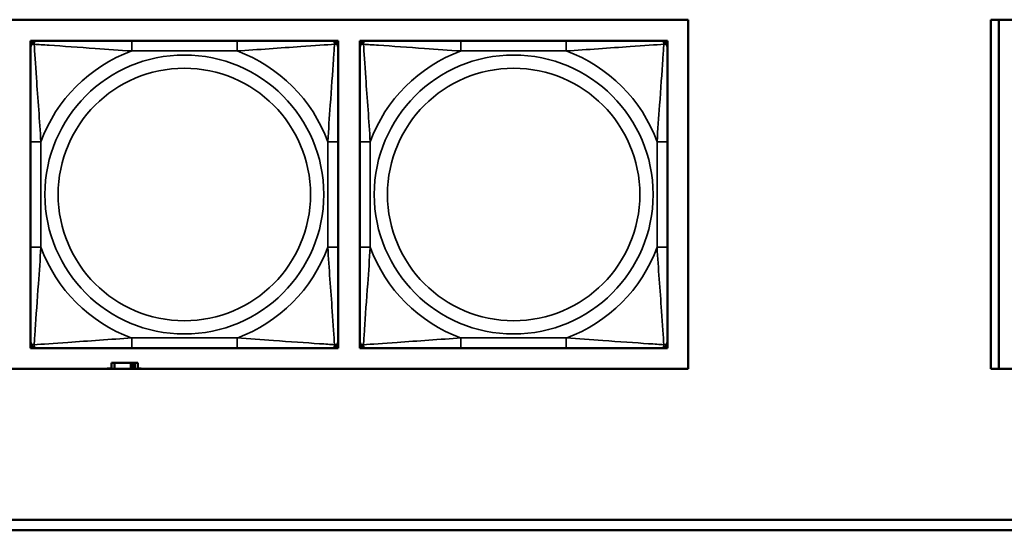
# Model space of a CAD drawing. Header units: inches. Extents: x 1.4 to 53.9, y 1.3 to 58.
# Tile 95 of 227: x 23.2 to 25.1, y 41.8 to 42.8. Entities that reach past the tile are written whole.
import ezdxf

# ---------------------------------------------------------------- set-up
doc = ezdxf.new("R2010")
doc.units = ezdxf.units.IN
doc.header["$MEASUREMENT"] = 0
doc.layers.add('Visible (ANSI)', color=7, linetype='Continuous', lineweight=50)
doc.layers.add('Visible Narrow (ANSI)', color=7, linetype='Continuous', lineweight=35)

msp = doc.modelspace()

# ---------------------------------------------------------------- linework, layer by layer
at = {"layer": 'Visible (ANSI)'}
for p, q in [((19.4287, 42.7564), (24.5271, 42.7564)), ((24.5271, 42.7564), (24.5271, 42.0858)), ((25.1086, 42.7564), (27.6768, 42.7564)), ((25.1086, 42.0858), (25.1086, 42.7564)), ((25.1237, 42.7564), (25.1237, 42.0858)), ((23.2641, 42.7161), (23.27, 42.7161)), ((23.2641, 42.7102), (23.2641, 42.7161)), ((23.2641, 42.7043), (23.2641, 42.7102)), ((23.27, 42.7161), (23.2759, 42.7161)), ((23.6606, 42.7161), (23.4583, 42.7161)), ((23.8429, 42.7161), (23.8488, 42.7161)), ((23.8488, 42.7161), (23.8547, 42.7161)), ((23.8547, 42.7161), (23.8547, 42.7102)), ((23.8547, 42.7102), (23.8547, 42.7043)), ((23.8967, 42.7161), (23.9026, 42.7161)), ((23.8967, 42.7102), (23.8967, 42.7161)), ((23.8967, 42.7043), (23.8967, 42.7102)), ((23.9026, 42.7161), (23.9085, 42.7161)), ((24.2931, 42.7161), (24.0908, 42.7161)), ((24.4754, 42.7161), (24.4813, 42.7161)), ((24.4813, 42.7161), (24.4872, 42.7161)), ((24.4872, 42.7161), (24.4872, 42.7102)), ((24.4872, 42.7102), (24.4872, 42.7043)), ((23.2641, 42.522), (23.2641, 42.3197)), ((23.8547, 42.3197), (23.8547, 42.522)), ((23.8967, 42.522), (23.8967, 42.3197)), ((24.4872, 42.3197), (24.4872, 42.522)), ((23.2641, 42.1315), (23.2641, 42.1374)), ((23.2641, 42.1256), (23.2641, 42.1315)), ((23.27, 42.1256), (23.2641, 42.1256)), ((23.2759, 42.1256), (23.27, 42.1256)), ((23.4583, 42.1256), (23.6606, 42.1256)), ((23.8488, 42.1256), (23.8429, 42.1256)), ((23.8547, 42.1256), (23.8488, 42.1256)), ((23.8547, 42.1374), (23.8547, 42.1315)), ((23.8547, 42.1315), (23.8547, 42.1256)), ((23.8967, 42.1315), (23.8967, 42.1374)), ((23.8967, 42.1256), (23.8967, 42.1315)), ((23.9026, 42.1256), (23.8967, 42.1256)), ((23.9085, 42.1256), (23.9026, 42.1256)), ((24.0908, 42.1256), (24.2931, 42.1256)), ((24.4813, 42.1256), (24.4754, 42.1256)), ((24.4872, 42.1256), (24.4813, 42.1256)), ((24.4872, 42.1374), (24.4872, 42.1315)), ((24.4872, 42.1315), (24.4872, 42.1256)), ((24.5271, 42.0858), (19.4287, 42.0858)), ((23.4111, 42.0858), (23.4111, 42.0869)), ((23.4111, 42.0869), (23.4192, 42.0869)), ((23.425, 42.0974), (23.4192, 42.0974)), ((23.4192, 42.0974), (23.4192, 42.0858)), ((23.425, 42.0974), (23.4563, 42.0974)), ((23.425, 42.0858), (23.425, 42.0974)), ((23.4563, 42.0858), (23.4563, 42.0974)), ((23.4563, 42.0974), (23.4604, 42.0974)), ((23.4604, 42.0974), (23.4604, 42.0858)), ((23.4604, 42.0974), (23.4644, 42.0974)), ((23.4702, 42.0974), (23.4644, 42.0974)), ((23.4644, 42.0974), (23.4644, 42.0858)), ((23.4702, 42.0858), (23.4702, 42.0974)), ((23.4702, 42.0869), (23.4767, 42.0869)), ((23.4767, 42.0869), (23.4767, 42.0858)), ((27.6768, 42.0858), (25.1086, 42.0858)), ((19.4287, 41.7961), (26.8757, 41.7961)), ((26.8757, 41.7761), (19.4287, 41.7761))]:
    msp.add_line(p, q, dxfattribs=at)
for centre, radius, start, end in [((23.27, 42.7102), 0.00591, 90, 180), ((23.2759, 42.7043), 0.0118, 90, 180), ((23.8429, 42.7043), 0.0118, 0, 90), ((23.8488, 42.7102), 0.00591, 0, 90), ((23.9026, 42.7102), 0.00591, 90, 180), ((23.9085, 42.7043), 0.0118, 90, 180), ((24.4754, 42.7043), 0.0118, 0, 90), ((24.4813, 42.7102), 0.00591, 0, 90), ((23.2759, 42.1374), 0.0118, 180, 270), ((23.27, 42.1315), 0.00591, 180, 270), ((23.8429, 42.1374), 0.0118, 270, 0), ((23.8488, 42.1315), 0.00591, 270, 0), ((23.9085, 42.1374), 0.0118, 180, 270), ((23.9026, 42.1315), 0.00591, 180, 270), ((24.4754, 42.1374), 0.0118, 270, 0), ((24.4813, 42.1315), 0.00591, 270, 0)]:
    msp.add_arc(centre, radius, start, end, dxfattribs=at)
for points, knots in [([(23.4583, 42.7161), (23.4346, 42.7161), (23.4106, 42.7161), (23.3872, 42.7161), (23.3566, 42.7161), (23.3257, 42.7161), (23.3024, 42.7161), (23.2904, 42.7161), (23.2808, 42.7161), (23.2759, 42.7161)], [0.2569537, 0.2569537, 0.2569537, 0.2569537, 0.4371919, 0.4371919, 0.4371919, 0.6739428, 0.6739428, 0.6739428, 0.7963818, 0.7963818, 0.7963818, 0.7963818]), ([(23.8429, 42.7161), (23.8371, 42.7161), (23.8246, 42.7161), (23.8094, 42.7161), (23.786, 42.7161), (23.7569, 42.7161), (23.7278, 42.7161), (23.7056, 42.7161), (23.683, 42.7161), (23.6606, 42.7161)], [-0.7968224, -0.7968224, -0.7968224, -0.7968224, -0.6514613, -0.6514613, -0.6514613, -0.427691, -0.427691, -0.427691, -0.2569517, -0.2569517, -0.2569517, -0.2569517]), ([(24.0908, 42.7161), (24.0671, 42.7161), (24.0432, 42.7161), (24.0198, 42.7161), (23.9891, 42.7161), (23.9582, 42.7161), (23.935, 42.7161), (23.923, 42.7161), (23.9133, 42.7161), (23.9085, 42.7161)], [0.2569537, 0.2569537, 0.2569537, 0.2569537, 0.4371919, 0.4371919, 0.4371919, 0.6739428, 0.6739428, 0.6739428, 0.7963818, 0.7963818, 0.7963818, 0.7963818]), ([(24.4754, 42.7161), (24.4697, 42.7161), (24.4572, 42.7161), (24.442, 42.7161), (24.4185, 42.7161), (24.3894, 42.7161), (24.3603, 42.7161), (24.3382, 42.7161), (24.3155, 42.7161), (24.2931, 42.7161)], [-0.7968224, -0.7968224, -0.7968224, -0.7968224, -0.6514613, -0.6514613, -0.6514613, -0.427691, -0.427691, -0.427691, -0.2569517, -0.2569517, -0.2569517, -0.2569517]), ([(23.2641, 42.7043), (23.2641, 42.6986), (23.2641, 42.6861), (23.2641, 42.6709), (23.2641, 42.6474), (23.2641, 42.6183), (23.2641, 42.5892), (23.2641, 42.5671), (23.2641, 42.5444), (23.2641, 42.522)], [-0.7968224, -0.7968224, -0.7968224, -0.7968224, -0.6514613, -0.6514613, -0.6514613, -0.427691, -0.427691, -0.427691, -0.2569517, -0.2569517, -0.2569517, -0.2569517]), ([(23.8547, 42.522), (23.8547, 42.5456), (23.8547, 42.5696), (23.8547, 42.593), (23.8547, 42.6237), (23.8547, 42.6546), (23.8547, 42.6778), (23.8547, 42.6898), (23.8547, 42.6994), (23.8547, 42.7043)], [0.2569537, 0.2569537, 0.2569537, 0.2569537, 0.4371919, 0.4371919, 0.4371919, 0.6739428, 0.6739428, 0.6739428, 0.7963818, 0.7963818, 0.7963818, 0.7963818]), ([(23.8967, 42.7043), (23.8967, 42.6986), (23.8967, 42.6861), (23.8967, 42.6709), (23.8967, 42.6474), (23.8967, 42.6183), (23.8967, 42.5892), (23.8967, 42.5671), (23.8967, 42.5444), (23.8967, 42.522)], [-0.7968224, -0.7968224, -0.7968224, -0.7968224, -0.6514613, -0.6514613, -0.6514613, -0.427691, -0.427691, -0.427691, -0.2569517, -0.2569517, -0.2569517, -0.2569517]), ([(24.4872, 42.522), (24.4872, 42.5456), (24.4872, 42.5696), (24.4872, 42.593), (24.4872, 42.6237), (24.4872, 42.6546), (24.4872, 42.6778), (24.4872, 42.6898), (24.4872, 42.6994), (24.4872, 42.7043)], [0.2569537, 0.2569537, 0.2569537, 0.2569537, 0.4371919, 0.4371919, 0.4371919, 0.6739428, 0.6739428, 0.6739428, 0.7963818, 0.7963818, 0.7963818, 0.7963818]), ([(23.2641, 42.3197), (23.2641, 42.296), (23.2641, 42.272), (23.2641, 42.2487), (23.2641, 42.218), (23.2641, 42.1871), (23.2641, 42.1639), (23.2641, 42.1519), (23.2641, 42.1422), (23.2641, 42.1374)], [0.2569537, 0.2569537, 0.2569537, 0.2569537, 0.4371919, 0.4371919, 0.4371919, 0.6739428, 0.6739428, 0.6739428, 0.7963818, 0.7963818, 0.7963818, 0.7963818]), ([(23.8547, 42.1374), (23.8547, 42.1431), (23.8547, 42.1556), (23.8547, 42.1708), (23.8547, 42.1942), (23.8547, 42.2234), (23.8547, 42.2524), (23.8547, 42.2746), (23.8547, 42.2973), (23.8547, 42.3197)], [-0.7968224, -0.7968224, -0.7968224, -0.7968224, -0.6514613, -0.6514613, -0.6514613, -0.427691, -0.427691, -0.427691, -0.2569517, -0.2569517, -0.2569517, -0.2569517]), ([(23.8967, 42.3197), (23.8967, 42.296), (23.8967, 42.272), (23.8967, 42.2487), (23.8967, 42.218), (23.8967, 42.1871), (23.8967, 42.1639), (23.8967, 42.1519), (23.8967, 42.1422), (23.8967, 42.1374)], [0.2569537, 0.2569537, 0.2569537, 0.2569537, 0.4371919, 0.4371919, 0.4371919, 0.6739428, 0.6739428, 0.6739428, 0.7963818, 0.7963818, 0.7963818, 0.7963818]), ([(24.4872, 42.1374), (24.4872, 42.1431), (24.4872, 42.1556), (24.4872, 42.1708), (24.4872, 42.1942), (24.4872, 42.2234), (24.4872, 42.2524), (24.4872, 42.2746), (24.4872, 42.2973), (24.4872, 42.3197)], [-0.7968224, -0.7968224, -0.7968224, -0.7968224, -0.6514613, -0.6514613, -0.6514613, -0.427691, -0.427691, -0.427691, -0.2569517, -0.2569517, -0.2569517, -0.2569517]), ([(23.2759, 42.1256), (23.2817, 42.1256), (23.2942, 42.1256), (23.3094, 42.1256), (23.3328, 42.1256), (23.3619, 42.1256), (23.391, 42.1256), (23.4132, 42.1256), (23.4358, 42.1256), (23.4583, 42.1256)], [-0.7968224, -0.7968224, -0.7968224, -0.7968224, -0.6514613, -0.6514613, -0.6514613, -0.427691, -0.427691, -0.427691, -0.2569517, -0.2569517, -0.2569517, -0.2569517]), ([(23.6606, 42.1256), (23.6842, 42.1256), (23.7082, 42.1256), (23.7316, 42.1256), (23.7622, 42.1256), (23.7931, 42.1256), (23.8164, 42.1256), (23.8284, 42.1256), (23.838, 42.1256), (23.8429, 42.1256)], [0.2569537, 0.2569537, 0.2569537, 0.2569537, 0.4371919, 0.4371919, 0.4371919, 0.6739428, 0.6739428, 0.6739428, 0.7963818, 0.7963818, 0.7963818, 0.7963818]), ([(23.9085, 42.1256), (23.9142, 42.1256), (23.9267, 42.1256), (23.9419, 42.1256), (23.9654, 42.1256), (23.9945, 42.1256), (24.0236, 42.1256), (24.0457, 42.1256), (24.0684, 42.1256), (24.0908, 42.1256)], [-0.7968224, -0.7968224, -0.7968224, -0.7968224, -0.6514613, -0.6514613, -0.6514613, -0.427691, -0.427691, -0.427691, -0.2569517, -0.2569517, -0.2569517, -0.2569517]), ([(24.2931, 42.1256), (24.3168, 42.1256), (24.3407, 42.1256), (24.3641, 42.1256), (24.3948, 42.1256), (24.4257, 42.1256), (24.4489, 42.1256), (24.4609, 42.1256), (24.4706, 42.1256), (24.4754, 42.1256)], [0.2569537, 0.2569537, 0.2569537, 0.2569537, 0.4371919, 0.4371919, 0.4371919, 0.6739428, 0.6739428, 0.6739428, 0.7963818, 0.7963818, 0.7963818, 0.7963818])]:
    msp.add_open_spline(points, degree=3, knots=knots, dxfattribs=at)
at = {"layer": 'Visible Narrow (ANSI)'}
for p, q in [((23.4583, 42.7161), (23.4583, 42.6964)), ((23.6606, 42.7161), (23.6606, 42.6964)), ((24.0908, 42.7161), (24.0908, 42.6964)), ((24.2931, 42.7161), (24.2931, 42.6964)), ((23.4583, 42.6964), (23.6606, 42.6964)), ((24.0908, 42.6964), (24.2931, 42.6964)), ((23.2641, 42.522), (23.2838, 42.522)), ((23.2838, 42.3197), (23.2838, 42.522)), ((23.835, 42.522), (23.835, 42.3197)), ((23.8547, 42.522), (23.835, 42.522)), ((23.8967, 42.522), (23.9164, 42.522)), ((23.9164, 42.3197), (23.9164, 42.522)), ((24.4675, 42.522), (24.4675, 42.3197)), ((24.4872, 42.522), (24.4675, 42.522)), ((23.2641, 42.3197), (23.2838, 42.3197)), ((23.8547, 42.3197), (23.835, 42.3197)), ((23.8967, 42.3197), (23.9164, 42.3197)), ((24.4872, 42.3197), (24.4675, 42.3197)), ((23.6606, 42.1453), (23.4583, 42.1453)), ((23.4583, 42.1256), (23.4583, 42.1453)), ((23.6606, 42.1256), (23.6606, 42.1453)), ((24.2931, 42.1453), (24.0908, 42.1453)), ((24.0908, 42.1256), (24.0908, 42.1453)), ((24.2931, 42.1256), (24.2931, 42.1453))]:
    msp.add_line(p, q, dxfattribs=at)
for centre, radius in [((23.5594, 42.4208), 0.2678), ((24.192, 42.4208), 0.2678), ((23.5594, 42.4208), 0.2424), ((24.192, 42.4208), 0.2424)]:
    msp.add_circle(centre, radius, dxfattribs=at)
for centre, start, end in [((23.5594, 42.4208), 110.1547, 159.8453), ((23.5594, 42.4208), 20.1547, 69.8453), ((24.192, 42.4208), 110.1547, 159.8453), ((24.192, 42.4208), 20.1547, 69.8453), ((23.5594, 42.4208), 200.1547, 249.8453), ((23.5594, 42.4208), 290.1547, 339.8453), ((24.192, 42.4208), 200.1547, 249.8453), ((24.192, 42.4208), 290.1547, 339.8453)]:
    msp.add_arc(centre, 0.2936, start, end, dxfattribs=at)
for points, knots in [([(23.2641, 42.7043), (23.2641, 42.7048), (23.2642, 42.7053), (23.2644, 42.7062), (23.2646, 42.7066), (23.265, 42.7072), (23.2652, 42.7074), (23.2655, 42.7077), (23.2656, 42.7078), (23.266, 42.7082), (23.2664, 42.7084), (23.2673, 42.7088), (23.2679, 42.709), (23.2694, 42.7092), (23.2701, 42.7093), (23.271, 42.7093)], [-0.0532704, -0.0532704, -0.0532704, -0.0532704, -0.04377373, -0.04377373, -0.03521335, -0.03521335, -0.02986312, -0.02986312, -0.02651922, -0.02651922, -0.01983142, -0.01983142, -0.00913095, -0.00913095, 0.00023197, 0.00023197, 0.00023197, 0.00023197]), ([(23.271, 42.7093), (23.271, 42.7101), (23.271, 42.7109), (23.2712, 42.7123), (23.2714, 42.713), (23.2719, 42.7139), (23.2721, 42.7142), (23.2724, 42.7146), (23.2725, 42.7148), (23.2728, 42.7151), (23.273, 42.7152), (23.2736, 42.7156), (23.274, 42.7158), (23.2749, 42.7161), (23.2754, 42.7161), (23.2759, 42.7161)], [-0.00023197, -0.00023197, -0.00023197, -0.00023197, 0.00913095, 0.00913095, 0.01983142, 0.01983142, 0.02651922, 0.02651922, 0.02986312, 0.02986312, 0.03521335, 0.03521335, 0.04377373, 0.04377373, 0.0532704, 0.0532704, 0.0532704, 0.0532704]), ([(23.271, 42.7093), (23.2786, 42.7088), (23.2886, 42.7081), (23.3257, 42.7056), (23.3574, 42.7034), (23.4117, 42.6995), (23.4349, 42.6978), (23.4583, 42.6964)], [-0.7478145, -0.7478145, -0.7478145, -0.7478145, -0.6493253, -0.6493253, -0.427691, -0.427691, -0.2569537, -0.2569537, -0.2569537, -0.2569537]), ([(23.2838, 42.522), (23.2814, 42.5625), (23.2781, 42.6048), (23.2735, 42.6705), (23.2719, 42.6949), (23.271, 42.7093)], [0.2569517, 0.2569517, 0.2569517, 0.2569517, 0.5559983, 0.5559983, 0.7482818, 0.7482818, 0.7482818, 0.7482818]), ([(23.6606, 42.6964), (23.701, 42.6988), (23.7434, 42.7021), (23.809, 42.7067), (23.8335, 42.7083), (23.8478, 42.7093)], [0.2569517, 0.2569517, 0.2569517, 0.2569517, 0.5559983, 0.5559983, 0.7482818, 0.7482818, 0.7482818, 0.7482818]), ([(23.8478, 42.7093), (23.8473, 42.7016), (23.8467, 42.6916), (23.8442, 42.6546), (23.8419, 42.6228), (23.838, 42.5686), (23.8364, 42.5454), (23.835, 42.522)], [-0.7478145, -0.7478145, -0.7478145, -0.7478145, -0.6493253, -0.6493253, -0.427691, -0.427691, -0.2569537, -0.2569537, -0.2569537, -0.2569537]), ([(23.8429, 42.7161), (23.8434, 42.7161), (23.8439, 42.7161), (23.8448, 42.7158), (23.8452, 42.7156), (23.8458, 42.7152), (23.846, 42.7151), (23.8463, 42.7148), (23.8464, 42.7146), (23.8467, 42.7142), (23.8469, 42.7139), (23.8474, 42.713), (23.8476, 42.7123), (23.8478, 42.7109), (23.8478, 42.7101), (23.8478, 42.7093)], [-0.0532704, -0.0532704, -0.0532704, -0.0532704, -0.04377373, -0.04377373, -0.03521335, -0.03521335, -0.02986312, -0.02986312, -0.02651922, -0.02651922, -0.01983142, -0.01983142, -0.00913095, -0.00913095, 0.00023197, 0.00023197, 0.00023197, 0.00023197]), ([(23.8478, 42.7093), (23.8487, 42.7093), (23.8494, 42.7092), (23.8509, 42.709), (23.8515, 42.7088), (23.8524, 42.7084), (23.8528, 42.7082), (23.8532, 42.7078), (23.8533, 42.7077), (23.8536, 42.7074), (23.8538, 42.7072), (23.8542, 42.7066), (23.8544, 42.7062), (23.8546, 42.7053), (23.8547, 42.7048), (23.8547, 42.7043)], [-0.00023197, -0.00023197, -0.00023197, -0.00023197, 0.00913095, 0.00913095, 0.01983142, 0.01983142, 0.02651922, 0.02651922, 0.02986312, 0.02986312, 0.03521335, 0.03521335, 0.04377373, 0.04377373, 0.0532704, 0.0532704, 0.0532704, 0.0532704]), ([(23.8967, 42.7043), (23.8967, 42.7048), (23.8967, 42.7053), (23.897, 42.7062), (23.8972, 42.7066), (23.8976, 42.7072), (23.8977, 42.7074), (23.898, 42.7077), (23.8982, 42.7078), (23.8986, 42.7082), (23.8989, 42.7084), (23.8998, 42.7088), (23.9005, 42.709), (23.9019, 42.7092), (23.9027, 42.7093), (23.9035, 42.7093)], [-0.0532704, -0.0532704, -0.0532704, -0.0532704, -0.04377373, -0.04377373, -0.03521335, -0.03521335, -0.02986312, -0.02986312, -0.02651922, -0.02651922, -0.01983142, -0.01983142, -0.00913095, -0.00913095, 0.00023197, 0.00023197, 0.00023197, 0.00023197]), ([(23.9035, 42.7093), (23.9035, 42.7101), (23.9036, 42.7109), (23.9038, 42.7123), (23.904, 42.713), (23.9044, 42.7139), (23.9046, 42.7142), (23.905, 42.7146), (23.9051, 42.7148), (23.9054, 42.7151), (23.9056, 42.7152), (23.9062, 42.7156), (23.9066, 42.7158), (23.9074, 42.7161), (23.908, 42.7161), (23.9085, 42.7161)], [-0.00023197, -0.00023197, -0.00023197, -0.00023197, 0.00913095, 0.00913095, 0.01983142, 0.01983142, 0.02651922, 0.02651922, 0.02986312, 0.02986312, 0.03521335, 0.03521335, 0.04377373, 0.04377373, 0.0532704, 0.0532704, 0.0532704, 0.0532704]), ([(23.9035, 42.7093), (23.9112, 42.7088), (23.9212, 42.7081), (23.9582, 42.7056), (23.9899, 42.7034), (24.0442, 42.6995), (24.0674, 42.6978), (24.0908, 42.6964)], [-0.7478145, -0.7478145, -0.7478145, -0.7478145, -0.6493253, -0.6493253, -0.427691, -0.427691, -0.2569537, -0.2569537, -0.2569537, -0.2569537]), ([(23.9164, 42.522), (23.914, 42.5625), (23.9107, 42.6048), (23.9061, 42.6705), (23.9044, 42.6949), (23.9035, 42.7093)], [0.2569517, 0.2569517, 0.2569517, 0.2569517, 0.5559983, 0.5559983, 0.7482818, 0.7482818, 0.7482818, 0.7482818]), ([(24.2931, 42.6964), (24.3336, 42.6988), (24.3759, 42.7021), (24.4416, 42.7067), (24.466, 42.7083), (24.4804, 42.7093)], [0.2569517, 0.2569517, 0.2569517, 0.2569517, 0.5559983, 0.5559983, 0.7482818, 0.7482818, 0.7482818, 0.7482818]), ([(24.4804, 42.7093), (24.4799, 42.7016), (24.4792, 42.6916), (24.4768, 42.6546), (24.4745, 42.6228), (24.4706, 42.5686), (24.4689, 42.5454), (24.4675, 42.522)], [-0.7478145, -0.7478145, -0.7478145, -0.7478145, -0.6493253, -0.6493253, -0.427691, -0.427691, -0.2569537, -0.2569537, -0.2569537, -0.2569537]), ([(24.4754, 42.7161), (24.4759, 42.7161), (24.4765, 42.7161), (24.4773, 42.7158), (24.4777, 42.7156), (24.4783, 42.7152), (24.4785, 42.7151), (24.4788, 42.7148), (24.4789, 42.7146), (24.4793, 42.7142), (24.4795, 42.7139), (24.4799, 42.713), (24.4801, 42.7123), (24.4803, 42.7109), (24.4804, 42.7101), (24.4804, 42.7093)], [-0.0532704, -0.0532704, -0.0532704, -0.0532704, -0.04377373, -0.04377373, -0.03521335, -0.03521335, -0.02986312, -0.02986312, -0.02651922, -0.02651922, -0.01983142, -0.01983142, -0.00913095, -0.00913095, 0.00023197, 0.00023197, 0.00023197, 0.00023197]), ([(24.4804, 42.7093), (24.4812, 42.7093), (24.482, 42.7092), (24.4834, 42.709), (24.4841, 42.7088), (24.485, 42.7084), (24.4853, 42.7082), (24.4857, 42.7078), (24.4859, 42.7077), (24.4862, 42.7074), (24.4863, 42.7072), (24.4867, 42.7066), (24.4869, 42.7062), (24.4872, 42.7053), (24.4872, 42.7048), (24.4872, 42.7043)], [-0.00023197, -0.00023197, -0.00023197, -0.00023197, 0.00913095, 0.00913095, 0.01983142, 0.01983142, 0.02651922, 0.02651922, 0.02986312, 0.02986312, 0.03521335, 0.03521335, 0.04377373, 0.04377373, 0.0532704, 0.0532704, 0.0532704, 0.0532704]), ([(23.271, 42.1324), (23.2715, 42.1401), (23.2721, 42.1501), (23.2746, 42.1871), (23.2769, 42.2188), (23.2808, 42.2731), (23.2824, 42.2963), (23.2838, 42.3197)], [-0.7478145, -0.7478145, -0.7478145, -0.7478145, -0.6493253, -0.6493253, -0.427691, -0.427691, -0.2569537, -0.2569537, -0.2569537, -0.2569537]), ([(23.835, 42.3197), (23.8374, 42.2792), (23.8407, 42.2368), (23.8453, 42.1712), (23.8469, 42.1468), (23.8478, 42.1324)], [0.2569517, 0.2569517, 0.2569517, 0.2569517, 0.5559983, 0.5559983, 0.7482818, 0.7482818, 0.7482818, 0.7482818]), ([(23.9035, 42.1324), (23.904, 42.1401), (23.9047, 42.1501), (23.9071, 42.1871), (23.9094, 42.2188), (23.9133, 42.2731), (23.915, 42.2963), (23.9164, 42.3197)], [-0.7478145, -0.7478145, -0.7478145, -0.7478145, -0.6493253, -0.6493253, -0.427691, -0.427691, -0.2569537, -0.2569537, -0.2569537, -0.2569537]), ([(24.4675, 42.3197), (24.4699, 42.2792), (24.4732, 42.2368), (24.4778, 42.1712), (24.4795, 42.1468), (24.4804, 42.1324)], [0.2569517, 0.2569517, 0.2569517, 0.2569517, 0.5559983, 0.5559983, 0.7482818, 0.7482818, 0.7482818, 0.7482818]), ([(23.4583, 42.1453), (23.4178, 42.1429), (23.3754, 42.1396), (23.3098, 42.1349), (23.2853, 42.1333), (23.271, 42.1324)], [0.2569517, 0.2569517, 0.2569517, 0.2569517, 0.5559983, 0.5559983, 0.7482818, 0.7482818, 0.7482818, 0.7482818]), ([(23.8478, 42.1324), (23.8402, 42.1329), (23.8302, 42.1336), (23.7931, 42.136), (23.7614, 42.1383), (23.7072, 42.1422), (23.6839, 42.1438), (23.6606, 42.1453)], [-0.7478145, -0.7478145, -0.7478145, -0.7478145, -0.6493253, -0.6493253, -0.427691, -0.427691, -0.2569537, -0.2569537, -0.2569537, -0.2569537]), ([(24.0908, 42.1453), (24.0503, 42.1429), (24.008, 42.1396), (23.9423, 42.1349), (23.9179, 42.1333), (23.9035, 42.1324)], [0.2569517, 0.2569517, 0.2569517, 0.2569517, 0.5559983, 0.5559983, 0.7482818, 0.7482818, 0.7482818, 0.7482818]), ([(24.4804, 42.1324), (24.4727, 42.1329), (24.4627, 42.1336), (24.4257, 42.136), (24.394, 42.1383), (24.3397, 42.1422), (24.3165, 42.1438), (24.2931, 42.1453)], [-0.7478145, -0.7478145, -0.7478145, -0.7478145, -0.6493253, -0.6493253, -0.427691, -0.427691, -0.2569537, -0.2569537, -0.2569537, -0.2569537]), ([(23.271, 42.1324), (23.2701, 42.1324), (23.2694, 42.1324), (23.2679, 42.1327), (23.2673, 42.1329), (23.2664, 42.1333), (23.266, 42.1335), (23.2656, 42.1338), (23.2655, 42.134), (23.2652, 42.1343), (23.265, 42.1345), (23.2646, 42.1351), (23.2644, 42.1355), (23.2642, 42.1363), (23.2641, 42.1368), (23.2641, 42.1374)], [-0.00023197, -0.00023197, -0.00023197, -0.00023197, 0.00913095, 0.00913095, 0.01983142, 0.01983142, 0.02651922, 0.02651922, 0.02986312, 0.02986312, 0.03521335, 0.03521335, 0.04377373, 0.04377373, 0.0532704, 0.0532704, 0.0532704, 0.0532704]), ([(23.2759, 42.1256), (23.2754, 42.1256), (23.2749, 42.1256), (23.274, 42.1259), (23.2736, 42.1261), (23.273, 42.1264), (23.2728, 42.1266), (23.2725, 42.1269), (23.2724, 42.1271), (23.2721, 42.1275), (23.2719, 42.1278), (23.2714, 42.1287), (23.2712, 42.1294), (23.271, 42.1308), (23.271, 42.1316), (23.271, 42.1324)], [-0.0532704, -0.0532704, -0.0532704, -0.0532704, -0.04377373, -0.04377373, -0.03521335, -0.03521335, -0.02986312, -0.02986312, -0.02651922, -0.02651922, -0.01983142, -0.01983142, -0.00913095, -0.00913095, 0.00023197, 0.00023197, 0.00023197, 0.00023197]), ([(23.8478, 42.1324), (23.8478, 42.1316), (23.8478, 42.1308), (23.8476, 42.1294), (23.8474, 42.1287), (23.8469, 42.1278), (23.8467, 42.1275), (23.8464, 42.1271), (23.8463, 42.1269), (23.846, 42.1266), (23.8458, 42.1264), (23.8452, 42.1261), (23.8448, 42.1259), (23.8439, 42.1256), (23.8434, 42.1256), (23.8429, 42.1256)], [-0.00023197, -0.00023197, -0.00023197, -0.00023197, 0.00913095, 0.00913095, 0.01983142, 0.01983142, 0.02651922, 0.02651922, 0.02986312, 0.02986312, 0.03521335, 0.03521335, 0.04377373, 0.04377373, 0.0532704, 0.0532704, 0.0532704, 0.0532704]), ([(23.8547, 42.1374), (23.8547, 42.1368), (23.8546, 42.1363), (23.8544, 42.1355), (23.8542, 42.1351), (23.8538, 42.1345), (23.8536, 42.1343), (23.8533, 42.134), (23.8532, 42.1338), (23.8528, 42.1335), (23.8524, 42.1333), (23.8515, 42.1329), (23.8509, 42.1327), (23.8494, 42.1324), (23.8487, 42.1324), (23.8478, 42.1324)], [-0.0532704, -0.0532704, -0.0532704, -0.0532704, -0.04377373, -0.04377373, -0.03521335, -0.03521335, -0.02986312, -0.02986312, -0.02651922, -0.02651922, -0.01983142, -0.01983142, -0.00913095, -0.00913095, 0.00023197, 0.00023197, 0.00023197, 0.00023197]), ([(23.9035, 42.1324), (23.9027, 42.1324), (23.9019, 42.1324), (23.9005, 42.1327), (23.8998, 42.1329), (23.8989, 42.1333), (23.8986, 42.1335), (23.8982, 42.1338), (23.898, 42.134), (23.8977, 42.1343), (23.8976, 42.1345), (23.8972, 42.1351), (23.897, 42.1355), (23.8967, 42.1363), (23.8967, 42.1368), (23.8967, 42.1374)], [-0.00023197, -0.00023197, -0.00023197, -0.00023197, 0.00913095, 0.00913095, 0.01983142, 0.01983142, 0.02651922, 0.02651922, 0.02986312, 0.02986312, 0.03521335, 0.03521335, 0.04377373, 0.04377373, 0.0532704, 0.0532704, 0.0532704, 0.0532704]), ([(23.9085, 42.1256), (23.908, 42.1256), (23.9074, 42.1256), (23.9066, 42.1259), (23.9062, 42.1261), (23.9056, 42.1264), (23.9054, 42.1266), (23.9051, 42.1269), (23.905, 42.1271), (23.9046, 42.1275), (23.9044, 42.1278), (23.904, 42.1287), (23.9038, 42.1294), (23.9036, 42.1308), (23.9035, 42.1316), (23.9035, 42.1324)], [-0.0532704, -0.0532704, -0.0532704, -0.0532704, -0.04377373, -0.04377373, -0.03521335, -0.03521335, -0.02986312, -0.02986312, -0.02651922, -0.02651922, -0.01983142, -0.01983142, -0.00913095, -0.00913095, 0.00023197, 0.00023197, 0.00023197, 0.00023197]), ([(24.4804, 42.1324), (24.4804, 42.1316), (24.4803, 42.1308), (24.4801, 42.1294), (24.4799, 42.1287), (24.4795, 42.1278), (24.4793, 42.1275), (24.4789, 42.1271), (24.4788, 42.1269), (24.4785, 42.1266), (24.4783, 42.1264), (24.4777, 42.1261), (24.4773, 42.1259), (24.4765, 42.1256), (24.4759, 42.1256), (24.4754, 42.1256)], [-0.00023197, -0.00023197, -0.00023197, -0.00023197, 0.00913095, 0.00913095, 0.01983142, 0.01983142, 0.02651922, 0.02651922, 0.02986312, 0.02986312, 0.03521335, 0.03521335, 0.04377373, 0.04377373, 0.0532704, 0.0532704, 0.0532704, 0.0532704]), ([(24.4872, 42.1374), (24.4872, 42.1368), (24.4872, 42.1363), (24.4869, 42.1355), (24.4867, 42.1351), (24.4863, 42.1345), (24.4862, 42.1343), (24.4859, 42.134), (24.4857, 42.1338), (24.4853, 42.1335), (24.485, 42.1333), (24.4841, 42.1329), (24.4834, 42.1327), (24.482, 42.1324), (24.4812, 42.1324), (24.4804, 42.1324)], [-0.0532704, -0.0532704, -0.0532704, -0.0532704, -0.04377373, -0.04377373, -0.03521335, -0.03521335, -0.02986312, -0.02986312, -0.02651922, -0.02651922, -0.01983142, -0.01983142, -0.00913095, -0.00913095, 0.00023197, 0.00023197, 0.00023197, 0.00023197])]:
    msp.add_open_spline(points, degree=3, knots=knots, dxfattribs=at)

doc.saveas('drawing.dxf')
